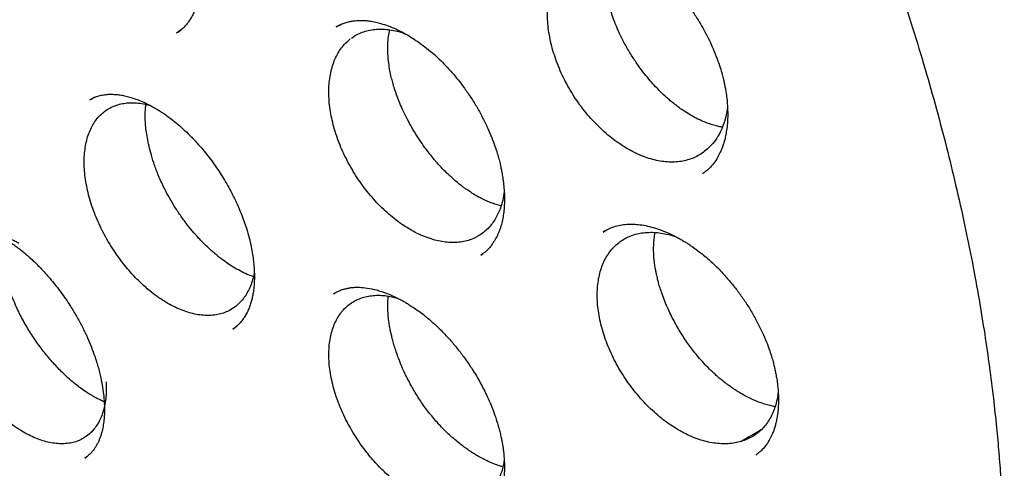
# Model space of a CAD drawing. Header units: millimetres. Extents: x 8 to 722, y 12 to 896.
# Tile 22 of 56: x 657.49 to 668.28, y 369.37 to 374.29. Entities that reach past the tile are written whole.
import ezdxf

# ---------------------------------------------------------------- set-up
doc = ezdxf.new("R2010")
doc.units = ezdxf.units.MM

msp = doc.modelspace()

# ---------------------------------------------------------------- linework, layer by layer
at = {"color": 7, "linetype": 'Continuous', "lineweight": 30}
for p, q in [((661.001, 374.23), (660.957, 374.207)), ((658.311, 373.437), (658.256, 373.409)), ((663.912, 371.976), (663.885, 371.961)), ((662.544, 371.707), (662.562, 371.72)), ((660.935, 371.287), (660.927, 371.283)), ((658.203, 369.485), (658.223, 369.5)), ((665.561, 369.521), (665.558, 369.519))]:
    msp.add_line(p, q, dxfattribs=at)
for points, knots in [([(650.809, 389.938), (650.818, 389.939), (650.838, 389.941), (650.884, 389.946), (650.946, 389.951), (651.024, 389.956), (651.116, 389.961), (651.217, 389.965), (651.339, 389.967), (651.483, 389.967), (651.652, 389.964), (651.836, 389.956), (652.035, 389.942), (652.234, 389.923), (652.428, 389.899), (652.618, 389.872), (652.818, 389.839), (653.027, 389.799), (653.238, 389.753), (653.443, 389.704), (653.636, 389.653), (653.814, 389.603), (653.978, 389.553), (654.126, 389.506), (654.259, 389.462), (654.377, 389.421), (654.48, 389.384), (654.567, 389.352), (654.639, 389.325), (654.697, 389.303), (654.745, 389.284), (654.788, 389.267), (654.836, 389.248), (654.894, 389.225), (654.966, 389.196), (655.053, 389.159), (655.157, 389.115), (655.277, 389.062), (655.412, 389.001), (655.563, 388.931), (655.728, 388.851), (655.909, 388.761), (656.105, 388.659), (656.315, 388.546), (656.534, 388.424), (656.779, 388.281), (657.044, 388.12), (657.329, 387.939), (657.649, 387.726), (658.005, 387.478), (658.392, 387.192), (658.77, 386.899), (659.137, 386.599), (659.494, 386.294), (659.834, 385.99), (660.158, 385.69), (660.465, 385.393), (660.766, 385.092), (661.067, 384.78), (661.363, 384.461), (661.656, 384.135), (661.946, 383.802), (662.24, 383.451), (662.538, 383.083), (662.839, 382.696), (663.142, 382.292), (663.439, 381.881), (663.727, 381.466), (664.008, 381.046), (664.288, 380.611), (664.566, 380.16), (664.842, 379.694), (665.101, 379.237), (665.343, 378.791), (665.569, 378.357), (665.79, 377.914), (666.007, 377.46), (666.217, 376.999), (666.416, 376.54), (666.603, 376.087), (666.784, 375.623), (666.959, 375.15), (667.126, 374.669), (667.278, 374.202), (667.416, 373.75), (667.54, 373.312), (667.651, 372.89), (667.754, 372.467), (667.849, 372.045), (667.934, 371.627), (668.007, 371.228), (668.069, 370.848), (668.121, 370.487), (668.164, 370.146), (668.198, 369.832), (668.224, 369.545), (668.244, 369.281), (668.259, 369.034), (668.27, 368.8), (668.278, 368.577), (668.284, 368.296), (668.284, 367.958), (668.274, 367.567), (668.254, 367.188), (668.232, 366.907), (668.214, 366.717), (668.203, 366.613), (668.191, 366.51), (668.179, 366.412), (668.168, 366.323), (668.158, 366.251), (668.15, 366.196), (668.144, 366.155), (668.138, 366.117), (668.132, 366.073), (668.123, 366.016), (668.111, 365.945), (668.097, 365.86), (668.08, 365.762), (668.059, 365.651), (668.035, 365.529), (667.999, 365.358), (667.949, 365.14), (667.884, 364.887), (667.814, 364.639), (667.738, 364.397), (667.654, 364.152), (667.573, 363.936), (667.496, 363.747), (667.427, 363.586), (667.354, 363.426), (667.277, 363.268), (667.201, 363.118), (667.127, 362.982), (667.057, 362.86), (666.993, 362.751), (666.934, 362.656), (666.88, 362.573), (666.833, 362.502), (666.793, 362.443), (666.76, 362.395), (666.74, 362.367), (666.732, 362.355)], [0, 0, 0, 0, 0.001573, 0.0036, 0.006096, 0.009065, 0.012545, 0.016324, 0.020403, 0.026074, 0.032238, 0.038895, 0.046045, 0.053687, 0.060039, 0.066694, 0.073654, 0.080919, 0.08839, 0.095455, 0.102007, 0.108047, 0.113574, 0.118588, 0.123014, 0.126945, 0.130381, 0.133323, 0.135698, 0.13761, 0.139087, 0.140479, 0.141886, 0.143856, 0.146239, 0.149049, 0.152534, 0.156509, 0.160975, 0.165932, 0.171379, 0.177317, 0.183747, 0.190667, 0.19799, 0.205293, 0.214745, 0.224069, 0.233266, 0.246341, 0.25915, 0.271691, 0.283966, 0.295973, 0.307713, 0.318537, 0.329123, 0.339476, 0.349977, 0.360866, 0.371103, 0.38166, 0.392538, 0.403737, 0.415257, 0.427097, 0.439259, 0.450688, 0.462388, 0.474356, 0.486594, 0.499101, 0.511877, 0.522979, 0.534276, 0.545768, 0.557456, 0.569333, 0.581104, 0.592608, 0.603845, 0.61636, 0.628526, 0.640343, 0.651812, 0.662931, 0.673702, 0.684123, 0.695382, 0.706202, 0.716585, 0.726531, 0.736039, 0.74511, 0.753743, 0.761273, 0.768436, 0.775231, 0.781658, 0.787793, 0.793861, 0.80531, 0.816578, 0.827667, 0.838575, 0.841741, 0.844891, 0.848026, 0.851131, 0.853912, 0.856256, 0.85779, 0.859054, 0.860077, 0.861386, 0.863175, 0.865445, 0.86811, 0.871229, 0.874801, 0.878815, 0.883019, 0.891541, 0.900414, 0.908633, 0.917132, 0.925909, 0.934966, 0.940997, 0.947146, 0.953412, 0.959793, 0.965937, 0.97161, 0.97681, 0.981537, 0.985793, 0.989577, 0.992889, 0.99573, 0.9981, 1, 1, 1, 1]), ([(651.077, 389.735), (651.065, 389.733), (651.038, 389.731), (650.994, 389.726), (650.941, 389.719), (650.88, 389.712), (650.811, 389.702), (650.733, 389.691), (650.646, 389.678), (650.552, 389.662), (650.449, 389.643), (650.279, 389.609), (650.046, 389.555), (649.738, 389.465), (649.42, 389.353), (649.095, 389.215), (648.853, 389.093), (648.688, 389.001), (648.597, 388.948), (648.512, 388.897), (648.437, 388.849), (648.37, 388.805), (648.311, 388.766), (648.264, 388.733), (648.226, 388.707), (648.198, 388.686), (648.174, 388.669), (648.155, 388.655), (648.138, 388.643), (648.12, 388.629), (648.094, 388.61), (648.058, 388.583), (648.011, 388.546), (647.956, 388.502), (647.894, 388.452), (647.829, 388.397), (647.764, 388.341), (647.66, 388.247), (647.516, 388.112), (647.335, 387.925), (647.154, 387.72), (646.974, 387.498), (646.798, 387.259), (646.628, 387.004), (646.479, 386.757), (646.349, 386.522), (646.236, 386.302), (646.145, 386.108), (646.075, 385.949), (646.026, 385.833), (645.984, 385.731), (645.953, 385.649), (645.929, 385.586), (645.911, 385.54), (645.897, 385.502), (645.886, 385.472), (645.877, 385.445), (645.866, 385.415), (645.852, 385.375), (645.833, 385.322), (645.811, 385.256), (645.785, 385.176), (645.756, 385.085), (645.726, 384.987), (645.697, 384.888), (645.669, 384.79), (645.642, 384.691), (645.604, 384.546), (645.558, 384.354), (645.506, 384.115), (645.458, 383.872), (645.415, 383.619), (645.378, 383.373), (645.348, 383.138), (645.323, 382.915), (645.305, 382.715), (645.292, 382.543), (645.282, 382.406), (645.275, 382.278), (645.269, 382.163), (645.265, 382.06), (645.262, 381.97), (645.26, 381.893), (645.258, 381.831), (645.257, 381.783), (645.257, 381.746), (645.256, 381.705), (645.255, 381.65), (645.255, 381.575), (645.255, 381.485), (645.255, 381.38), (645.256, 381.261), (645.259, 381.126), (645.264, 380.94), (645.274, 380.699), (645.292, 380.402), (645.316, 380.087), (645.348, 379.753), (645.388, 379.401), (645.438, 379.029), (645.496, 378.653), (645.562, 378.275), (645.636, 377.895), (645.72, 377.5), (645.815, 377.09), (645.922, 376.667), (646.041, 376.233), (646.172, 375.787), (646.317, 375.327), (646.469, 374.879), (646.625, 374.444), (646.783, 374.026), (646.95, 373.606), (647.125, 373.189), (647.305, 372.778), (647.502, 372.348), (647.716, 371.902), (647.948, 371.441), (648.186, 370.989), (648.44, 370.527), (648.711, 370.056), (649, 369.578), (649.292, 369.113), (649.589, 368.662), (649.89, 368.224), (650.192, 367.801), (650.497, 367.391), (650.818, 366.978), (651.154, 366.562), (651.505, 366.145), (651.855, 365.747), (652.204, 365.368), (652.551, 365.006), (652.895, 364.661), (653.254, 364.317), (653.63, 363.973), (654.026, 363.628), (654.425, 363.298), (654.828, 362.981), (655.234, 362.68), (655.621, 362.408), (655.989, 362.165), (656.323, 361.956), (656.562, 361.814), (656.704, 361.732), (656.761, 361.7), (656.81, 361.673), (656.854, 361.648), (656.903, 361.621), (656.968, 361.585), (657.049, 361.541), (657.141, 361.492), (657.241, 361.44), (657.364, 361.377), (657.512, 361.303), (657.688, 361.218), (657.873, 361.132), (658.086, 361.038), (658.321, 360.939), (658.574, 360.839), (658.821, 360.749), (659.063, 360.666), (659.299, 360.591), (659.529, 360.525), (659.727, 360.472), (659.891, 360.432), (660.017, 360.403), (660.129, 360.379), (660.227, 360.359), (660.312, 360.342), (660.386, 360.329), (660.452, 360.317), (660.519, 360.306), (660.594, 360.294), (660.683, 360.28), (660.784, 360.266), (660.899, 360.252), (661.025, 360.238), (661.163, 360.225), (661.311, 360.213), (661.472, 360.204), (661.687, 360.197), (661.954, 360.197), (662.267, 360.211), (662.579, 360.239), (662.835, 360.275), (663.036, 360.31), (663.183, 360.34), (663.33, 360.373), (663.476, 360.411), (663.621, 360.451), (663.75, 360.492), (663.861, 360.529), (663.951, 360.56), (664.029, 360.59), (664.097, 360.616), (664.154, 360.639), (664.204, 360.66), (664.249, 360.679), (664.293, 360.698), (664.337, 360.717), (664.386, 360.74), (664.441, 360.765), (664.504, 360.796), (664.575, 360.831), (664.654, 360.872), (664.744, 360.92), (664.844, 360.977), (664.955, 361.043), (665.074, 361.118), (665.201, 361.202), (665.334, 361.297), (665.463, 361.394), (665.585, 361.492), (665.696, 361.586), (665.802, 361.68), (665.901, 361.773), (665.994, 361.864), (666.09, 361.961), (666.188, 362.065), (666.286, 362.175), (666.374, 362.278), (666.454, 362.375), (666.524, 362.464), (666.587, 362.546), (666.641, 362.62), (666.675, 362.667), (666.69, 362.689)], [0, 0, 0, 0, 0.000752, 0.001803, 0.003155, 0.004705, 0.006524, 0.008613, 0.010973, 0.013603, 0.016503, 0.019608, 0.028176, 0.03674, 0.046927, 0.057106, 0.067278, 0.070447, 0.073565, 0.076428, 0.079017, 0.081329, 0.083367, 0.085128, 0.086319, 0.08734, 0.088191, 0.088872, 0.089387, 0.089985, 0.090799, 0.092149, 0.09385, 0.095902, 0.098255, 0.10067, 0.103117, 0.105595, 0.112571, 0.119786, 0.127375, 0.135195, 0.143211, 0.151423, 0.15983, 0.16612, 0.172514, 0.179009, 0.182599, 0.185773, 0.188534, 0.19088, 0.192323, 0.193547, 0.194554, 0.195342, 0.195924, 0.196651, 0.197699, 0.199067, 0.200756, 0.20281, 0.205196, 0.207699, 0.210172, 0.212616, 0.215031, 0.217417, 0.223254, 0.228908, 0.23445, 0.240246, 0.246347, 0.251091, 0.256005, 0.261089, 0.264164, 0.267173, 0.2699, 0.27234, 0.274535, 0.276431, 0.278028, 0.279328, 0.280331, 0.281052, 0.281632, 0.282895, 0.284456, 0.286315, 0.288472, 0.290927, 0.29368, 0.296683, 0.302309, 0.308247, 0.314499, 0.321063, 0.327941, 0.335132, 0.342636, 0.349585, 0.356783, 0.364229, 0.371923, 0.379866, 0.387909, 0.396191, 0.404713, 0.413475, 0.421097, 0.428892, 0.436738, 0.444507, 0.452198, 0.459811, 0.468684, 0.47745, 0.486107, 0.494657, 0.504242, 0.513688, 0.522995, 0.532163, 0.541192, 0.550082, 0.558833, 0.567445, 0.577117, 0.586609, 0.595919, 0.605047, 0.613995, 0.622761, 0.631346, 0.641138, 0.650862, 0.660608, 0.670378, 0.680172, 0.689989, 0.698254, 0.706536, 0.713839, 0.715275, 0.716711, 0.717918, 0.718712, 0.719863, 0.721419, 0.723382, 0.725646, 0.728023, 0.73051, 0.734445, 0.738626, 0.743054, 0.747727, 0.753912, 0.759995, 0.765964, 0.771819, 0.777561, 0.783189, 0.788679, 0.792141, 0.795262, 0.798041, 0.80048, 0.802578, 0.804392, 0.806031, 0.807524, 0.809428, 0.811664, 0.814232, 0.817132, 0.820364, 0.823862, 0.82768, 0.831819, 0.836274, 0.844499, 0.852848, 0.861323, 0.869923, 0.874053, 0.878212, 0.882399, 0.886614, 0.890857, 0.895065, 0.898071, 0.900766, 0.903148, 0.905219, 0.906978, 0.908424, 0.909816, 0.911176, 0.912554, 0.914028, 0.915786, 0.917798, 0.920093, 0.92267, 0.92553, 0.928935, 0.932669, 0.936733, 0.941127, 0.94585, 0.950902, 0.955103, 0.959326, 0.963364, 0.967216, 0.970882, 0.974363, 0.978733, 0.98277, 0.986474, 0.989845, 0.992883, 0.995588, 0.99796, 1, 1, 1, 1]), ([(657.716, 376.699), (657.72, 376.701), (657.728, 376.706), (657.754, 376.72), (657.791, 376.734), (657.84, 376.747), (657.888, 376.754), (657.931, 376.756), (657.969, 376.756), (658.005, 376.753), (658.041, 376.749), (658.081, 376.742), (658.125, 376.732), (658.177, 376.717), (658.238, 376.695), (658.307, 376.666), (658.375, 376.632), (658.435, 376.598), (658.481, 376.568), (658.518, 376.544), (658.55, 376.521), (658.584, 376.496), (658.628, 376.461), (658.683, 376.415), (658.747, 376.356), (658.821, 376.282), (658.901, 376.193), (658.981, 376.094), (659.057, 375.989), (659.138, 375.865), (659.219, 375.724), (659.287, 375.581), (659.337, 375.46), (659.373, 375.36), (659.4, 375.27), (659.42, 375.193), (659.435, 375.13), (659.445, 375.077), (659.453, 375.033), (659.459, 374.993), (659.464, 374.95), (659.469, 374.9), (659.473, 374.842), (659.475, 374.778), (659.473, 374.708), (659.468, 374.631), (659.457, 374.556), (659.441, 374.486), (659.424, 374.43), (659.405, 374.382), (659.385, 374.337), (659.36, 374.294), (659.331, 374.252), (659.298, 374.213), (659.257, 374.173), (659.224, 374.151), (659.206, 374.14)], [0, 0, 0, 0, 0.011833, 0.026533, 0.044287, 0.064461, 0.082838, 0.098749, 0.112181, 0.123732, 0.136895, 0.150177, 0.164762, 0.181687, 0.200973, 0.222637, 0.245543, 0.262754, 0.276883, 0.287912, 0.29583, 0.305634, 0.318757, 0.335208, 0.354991, 0.378114, 0.404596, 0.432604, 0.459907, 0.486493, 0.525003, 0.561887, 0.58559, 0.608544, 0.630469, 0.647238, 0.661867, 0.674371, 0.684761, 0.693169, 0.703169, 0.716385, 0.730572, 0.747191, 0.766225, 0.786475, 0.811157, 0.83307, 0.852236, 0.868771, 0.886014, 0.905307, 0.922405, 0.943889, 0.969756, 1, 1, 1, 1]), ([(663.372, 375.089), (663.39, 375.1), (663.425, 375.12), (663.488, 375.145), (663.573, 375.165), (663.675, 375.174), (663.787, 375.165), (663.899, 375.14), (664.008, 375.104), (664.111, 375.059), (664.203, 375.01), (664.285, 374.96), (664.358, 374.909), (664.431, 374.854), (664.511, 374.786), (664.601, 374.701), (664.686, 374.61), (664.764, 374.516), (664.833, 374.425), (664.896, 374.332), (664.953, 374.241), (665.003, 374.152), (665.05, 374.061), (665.095, 373.962), (665.135, 373.862), (665.167, 373.768), (665.189, 373.693), (665.204, 373.635), (665.213, 373.592), (665.222, 373.551), (665.23, 373.503), (665.24, 373.439), (665.248, 373.361), (665.252, 373.27), (665.25, 373.179), (665.242, 373.097), (665.231, 373.03), (665.219, 372.976), (665.206, 372.928), (665.19, 372.881), (665.168, 372.831), (665.139, 372.773), (665.098, 372.712), (665.052, 372.66), (665.008, 372.622), (664.984, 372.606), (664.973, 372.598)], [0, 0, 0, 0, 0.028754, 0.056487, 0.083266, 0.12175, 0.158206, 0.192466, 0.224568, 0.254383, 0.281021, 0.304302, 0.324203, 0.344046, 0.367482, 0.394536, 0.425256, 0.447793, 0.471976, 0.497797, 0.518234, 0.539576, 0.561812, 0.583534, 0.60915, 0.630958, 0.648977, 0.661415, 0.671083, 0.679128, 0.690603, 0.706099, 0.725597, 0.748895, 0.775114, 0.797949, 0.817421, 0.833634, 0.848722, 0.863628, 0.880807, 0.902409, 0.928309, 0.955061, 0.978901, 1, 1, 1, 1]), ([(665.037, 372.88), (665.02, 372.864), (664.985, 372.834), (664.927, 372.796), (664.863, 372.766), (664.794, 372.744), (664.723, 372.731), (664.648, 372.726), (664.57, 372.729), (664.49, 372.74), (664.408, 372.76), (664.326, 372.788), (664.243, 372.823), (664.159, 372.867), (664.077, 372.918), (663.997, 372.975), (663.917, 373.039), (663.84, 373.11), (663.767, 373.186), (663.697, 373.266), (663.63, 373.352), (663.568, 373.442), (663.512, 373.535), (663.46, 373.63), (663.414, 373.727), (663.375, 373.826), (663.341, 373.925), (663.314, 374.023), (663.294, 374.122), (663.28, 374.218), (663.274, 374.312), (663.275, 374.403), (663.282, 374.491), (663.297, 374.574), (663.318, 374.653), (663.346, 374.726), (663.381, 374.794), (663.422, 374.855), (663.469, 374.909), (663.521, 374.956), (663.579, 374.996), (663.641, 375.027), (663.708, 375.051), (663.778, 375.067), (663.853, 375.074), (663.93, 375.073), (664.01, 375.064), (664.09, 375.046), (664.159, 375.025), (664.2, 375.008), (664.214, 375.002)], [0, 0, 0, 0, 0.020761, 0.041522, 0.062807, 0.08425, 0.105014, 0.126035, 0.147057, 0.168499, 0.189336, 0.210172, 0.231307, 0.252749, 0.273585, 0.294422, 0.315556, 0.336998, 0.357781, 0.37871, 0.399806, 0.421248, 0.442031, 0.463043, 0.484055, 0.505498, 0.52628, 0.547293, 0.568305, 0.589747, 0.61053, 0.631542, 0.652555, 0.673997, 0.69478, 0.715792, 0.736804, 0.758246, 0.779029, 0.800042, 0.821054, 0.842496, 0.863279, 0.884207, 0.905304, 0.926746, 0.947582, 0.968419, 0.989553, 1, 1, 1, 1]), ([(665.192, 373.109), (665.187, 373.11), (665.166, 373.114), (665.126, 373.123), (665.068, 373.14), (664.999, 373.164), (664.924, 373.198), (664.848, 373.238), (664.78, 373.28), (664.725, 373.318), (664.68, 373.352), (664.64, 373.383), (664.601, 373.417), (664.558, 373.455), (664.511, 373.5), (664.458, 373.555), (664.399, 373.62), (664.336, 373.696), (664.27, 373.784), (664.202, 373.884), (664.135, 373.996), (664.076, 374.11), (664.028, 374.217), (663.993, 374.309), (663.968, 374.385), (663.952, 374.443), (663.942, 374.483), (663.935, 374.512), (663.929, 374.543), (663.921, 374.586), (663.911, 374.647), (663.904, 374.72), (663.899, 374.804), (663.901, 374.889), (663.909, 374.969), (663.918, 375.029), (663.926, 375.061), (663.929, 375.072)], [0, 0, 0, 0, 0.0082013, 0.0330413, 0.062087, 0.0953832, 0.1329934, 0.1712971, 0.20382, 0.2302734, 0.2506529, 0.2688425, 0.2882176, 0.3088317, 0.3323716, 0.359669, 0.3907276, 0.4255445, 0.4641071, 0.5063918, 0.5523651, 0.5998776, 0.6416503, 0.6771129, 0.7062972, 0.7292027, 0.7435559, 0.7534607, 0.7634716, 0.780197, 0.8049425, 0.8369644, 0.8703702, 0.9121141, 0.9495041, 0.9827205, 1, 1, 1, 1]), ([(660.959, 374.208), (660.975, 374.217), (661.007, 374.235), (661.055, 374.253), (661.1, 374.266), (661.141, 374.273), (661.185, 374.278), (661.234, 374.28), (661.288, 374.277), (661.345, 374.269), (661.411, 374.256), (661.488, 374.234), (661.57, 374.204), (661.648, 374.169), (661.722, 374.13), (661.795, 374.086), (661.872, 374.034), (661.952, 373.974), (662.038, 373.902), (662.131, 373.814), (662.218, 373.72), (662.297, 373.626), (662.367, 373.534), (662.437, 373.433), (662.505, 373.323), (662.567, 373.209), (662.621, 373.098), (662.664, 372.996), (662.698, 372.905), (662.724, 372.826), (662.743, 372.758), (662.757, 372.702), (662.768, 372.652), (662.778, 372.598), (662.788, 372.535), (662.797, 372.46), (662.803, 372.378), (662.804, 372.295), (662.799, 372.216), (662.791, 372.144), (662.778, 372.077), (662.763, 372.023), (662.749, 371.979), (662.736, 371.946), (662.722, 371.917), (662.709, 371.892), (662.695, 371.867), (662.678, 371.84), (662.655, 371.808), (662.626, 371.774), (662.589, 371.738), (662.559, 371.717), (662.543, 371.706)], [0, 0, 0, 0, 0.025545, 0.0481, 0.067668, 0.084238, 0.097797, 0.116901, 0.135096, 0.152638, 0.174943, 0.199033, 0.224471, 0.247771, 0.268162, 0.289819, 0.311549, 0.334783, 0.359788, 0.387881, 0.419258, 0.442016, 0.466248, 0.491956, 0.519144, 0.547409, 0.573703, 0.597406, 0.618494, 0.636878, 0.652579, 0.66562, 0.676254, 0.688591, 0.704102, 0.722762, 0.744515, 0.76703, 0.788883, 0.810085, 0.830654, 0.850481, 0.86401, 0.87612, 0.88682, 0.896682, 0.906066, 0.918608, 0.934287, 0.953084, 0.974987, 1, 1, 1, 1]), ([(659.207, 374.141), (659.224, 374.152), (659.244, 374.164), (659.26, 374.177), (659.261, 374.178)], [0, 0, 0, 0, 0.894792, 1, 1, 1, 1]), ([(661.125, 374.084), (661.139, 374.094), (661.171, 374.117), (661.227, 374.144), (661.292, 374.166), (661.361, 374.18), (661.434, 374.185), (661.508, 374.182), (661.586, 374.17), (661.656, 374.155), (661.7, 374.138), (661.717, 374.131)], [0, 0, 0, 0, 0.091641, 0.21033, 0.329019, 0.450083, 0.567318, 0.685372, 0.804697, 0.925761, 1, 1, 1, 1]), ([(662.765, 372.248), (662.742, 372.254), (662.703, 372.264), (662.645, 372.285), (662.593, 372.307), (662.541, 372.333), (662.487, 372.362), (662.437, 372.393), (662.393, 372.423), (662.358, 372.448), (662.324, 372.473), (662.284, 372.505), (662.226, 372.555), (662.152, 372.625), (662.064, 372.718), (661.974, 372.826), (661.896, 372.933), (661.83, 373.035), (661.775, 373.127), (661.725, 373.22), (661.683, 373.308), (661.649, 373.388), (661.62, 373.464), (661.597, 373.533), (661.578, 373.598), (661.561, 373.662), (661.546, 373.733), (661.533, 373.818), (661.524, 373.913), (661.524, 374.011), (661.53, 374.099), (661.54, 374.152), (661.544, 374.176)], [0, 0, 0, 0, 0.038294, 0.063843, 0.090671, 0.118603, 0.14426, 0.172979, 0.195225, 0.210994, 0.226599, 0.246713, 0.271344, 0.315642, 0.363785, 0.415128, 0.469648, 0.50774, 0.547189, 0.586423, 0.622195, 0.654415, 0.683101, 0.712882, 0.73763, 0.762167, 0.791505, 0.825548, 0.870463, 0.916034, 0.961526, 1, 1, 1, 1]), ([(662.5, 371.908), (662.48, 371.898), (662.44, 371.879), (662.374, 371.859), (662.304, 371.847), (662.231, 371.844), (662.156, 371.849), (662.078, 371.862), (661.998, 371.884), (661.903, 371.918), (661.795, 371.971), (661.687, 372.038), (661.594, 372.107), (661.516, 372.172), (661.441, 372.243), (661.368, 372.32), (661.299, 372.402), (661.234, 372.488), (661.173, 372.578), (661.117, 372.671), (661.065, 372.767), (661.02, 372.864), (660.98, 372.962), (660.946, 373.061), (660.919, 373.16), (660.898, 373.257), (660.884, 373.352), (660.877, 373.446), (660.877, 373.536), (660.883, 373.622), (660.897, 373.704), (660.917, 373.782), (660.943, 373.853), (660.976, 373.919), (661.015, 373.978), (661.06, 374.031), (661.095, 374.061), (661.113, 374.076)], [0, 0, 0, 0, 0.027385, 0.05511, 0.082835, 0.111115, 0.1385, 0.166076, 0.19395, 0.222229, 0.263631, 0.305033, 0.333312, 0.360697, 0.388274, 0.416147, 0.444427, 0.471812, 0.499389, 0.527262, 0.555542, 0.582927, 0.610652, 0.638377, 0.666656, 0.694041, 0.721766, 0.749491, 0.777771, 0.805156, 0.832881, 0.860606, 0.888885, 0.916271, 0.943995, 0.97172, 1, 1, 1, 1]), ([(658.257, 373.41), (658.261, 373.412), (658.27, 373.418), (658.296, 373.432), (658.332, 373.447), (658.38, 373.46), (658.426, 373.467), (658.469, 373.47), (658.506, 373.47), (658.544, 373.468), (658.587, 373.463), (658.638, 373.454), (658.696, 373.439), (658.761, 373.418), (658.829, 373.391), (658.89, 373.362), (658.941, 373.336), (658.981, 373.313), (659.018, 373.29), (659.058, 373.265), (659.103, 373.234), (659.153, 373.197), (659.212, 373.15), (659.28, 373.091), (659.356, 373.018), (659.449, 372.92), (659.553, 372.796), (659.662, 372.646), (659.759, 372.489), (659.845, 372.328), (659.917, 372.165), (659.969, 372.02), (660.004, 371.899), (660.026, 371.803), (660.041, 371.718), (660.051, 371.646), (660.057, 371.587), (660.059, 371.542), (660.061, 371.507), (660.061, 371.474), (660.061, 371.436), (660.058, 371.389), (660.054, 371.336), (660.046, 371.283), (660.036, 371.233), (660.023, 371.185), (660.008, 371.139), (659.988, 371.091), (659.964, 371.046), (659.937, 371.005), (659.907, 370.967), (659.869, 370.928), (659.839, 370.907), (659.823, 370.896)], [0, 0, 0, 0, 0.01267, 0.02792, 0.045911, 0.066067, 0.084424, 0.100333, 0.113778, 0.125454, 0.141849, 0.159489, 0.178654, 0.19945, 0.221693, 0.241684, 0.255886, 0.267362, 0.277443, 0.289035, 0.30224, 0.317059, 0.333492, 0.354708, 0.378133, 0.403662, 0.442556, 0.481218, 0.519634, 0.557804, 0.59576, 0.633305, 0.658037, 0.681118, 0.70148, 0.719147, 0.734134, 0.746453, 0.753948, 0.761887, 0.772549, 0.785926, 0.802005, 0.818964, 0.834946, 0.849958, 0.86852, 0.88734, 0.907177, 0.924174, 0.945312, 0.97059, 1, 1, 1, 1]), ([(659.794, 371.105), (659.775, 371.096), (659.737, 371.077), (659.674, 371.058), (659.606, 371.048), (659.536, 371.045), (659.463, 371.051), (659.388, 371.065), (659.31, 371.088), (659.232, 371.118), (659.152, 371.156), (659.074, 371.201), (658.994, 371.254), (658.903, 371.324), (658.799, 371.417), (658.703, 371.519), (658.623, 371.615), (658.561, 371.698), (658.5, 371.787), (658.444, 371.881), (658.392, 371.976), (658.346, 372.073), (658.306, 372.171), (658.271, 372.27), (658.243, 372.368), (658.221, 372.465), (658.205, 372.559), (658.196, 372.652), (658.194, 372.742), (658.198, 372.827), (658.209, 372.908), (658.226, 372.985), (658.251, 373.056), (658.281, 373.121), (658.317, 373.179), (658.359, 373.231), (658.407, 373.275), (658.46, 373.312), (658.517, 373.34), (658.58, 373.361), (658.646, 373.374), (658.715, 373.379), (658.787, 373.375), (658.856, 373.364), (658.901, 373.351), (658.921, 373.346)], [0, 0, 0, 0, 0.022456, 0.045232, 0.068171, 0.091445, 0.114008, 0.136729, 0.159616, 0.18289, 0.205448, 0.228163, 0.251061, 0.274335, 0.308206, 0.34545, 0.365751, 0.388288, 0.410983, 0.433922, 0.457196, 0.479753, 0.502469, 0.525367, 0.548641, 0.571203, 0.593924, 0.616812, 0.640086, 0.662648, 0.685369, 0.708257, 0.731531, 0.754093, 0.776814, 0.799702, 0.822976, 0.845538, 0.868259, 0.891147, 0.914421, 0.936983, 0.959704, 0.982592, 1, 1, 1, 1]), ([(660.049, 371.473), (660.034, 371.478), (659.993, 371.492), (659.925, 371.523), (659.85, 371.564), (659.779, 371.608), (659.708, 371.659), (659.63, 371.72), (659.542, 371.799), (659.457, 371.885), (659.379, 371.973), (659.309, 372.06), (659.24, 372.156), (659.174, 372.256), (659.116, 372.357), (659.058, 372.469), (659.004, 372.589), (658.958, 372.714), (658.924, 372.825), (658.9, 372.924), (658.883, 373.012), (658.872, 373.092), (658.865, 373.168), (658.864, 373.243), (658.865, 373.307), (658.87, 373.345), (658.872, 373.359)], [0, 0, 0, 0, 0.0270053, 0.072024, 0.1133854, 0.1505826, 0.1864709, 0.2284162, 0.2767773, 0.3315701, 0.3716965, 0.4147074, 0.460622, 0.5070515, 0.5511896, 0.5930255, 0.6511208, 0.7037087, 0.750861, 0.7926128, 0.8305734, 0.8667932, 0.9013671, 0.9374868, 0.9768252, 1, 1, 1, 1]), ([(665.248, 373.335), (665.248, 373.334), (665.245, 373.294), (665.23, 373.223), (665.201, 373.121), (665.158, 373.029), (665.105, 372.946), (665.06, 372.902), (665.037, 372.88)], [0, 0, 0, 0, 0.005676, 0.200401, 0.394558, 0.596173, 0.798445, 1, 1, 1, 1]), ([(662.8, 372.406), (662.795, 372.374), (662.786, 372.305), (662.759, 372.221), (662.729, 372.15), (662.707, 372.113), (662.696, 372.095)], [0, 0, 0, 0, 0.2733846, 0.5823362, 0.7911721, 1, 1, 1, 1]), ([(656.629, 371.993), (656.643, 372.001), (656.668, 372.015), (656.71, 372.03), (656.75, 372.04), (656.796, 372.046), (656.841, 372.048), (656.888, 372.046), (656.935, 372.04), (656.984, 372.03), (657.037, 372.017), (657.092, 371.999), (657.143, 371.979), (657.187, 371.96), (657.223, 371.942), (657.267, 371.919), (657.326, 371.886), (657.406, 371.834), (657.499, 371.767), (657.599, 371.683), (657.703, 371.582), (657.81, 371.466), (657.917, 371.334), (658.01, 371.203), (658.088, 371.079), (658.15, 370.968), (658.206, 370.858), (658.254, 370.751), (658.293, 370.65), (658.331, 370.541), (658.363, 370.426), (658.389, 370.311), (658.405, 370.208), (658.414, 370.121), (658.417, 370.046), (658.417, 369.98), (658.413, 369.913), (658.405, 369.846), (658.393, 369.788), (658.38, 369.741), (658.368, 369.704), (658.354, 369.671), (658.339, 369.64), (658.322, 369.61), (658.302, 369.579), (658.276, 369.546), (658.243, 369.513), (658.216, 369.494), (658.202, 369.484)], [0, 0, 0, 0, 0.026658, 0.04975, 0.069268, 0.0855, 0.105125, 0.123007, 0.1407, 0.157374, 0.175465, 0.19449, 0.211191, 0.224948, 0.235736, 0.245215, 0.265067, 0.289158, 0.317179, 0.347373, 0.379474, 0.413508, 0.449487, 0.487414, 0.513792, 0.54078, 0.566809, 0.591626, 0.615119, 0.637262, 0.667997, 0.69581, 0.720734, 0.744134, 0.762672, 0.781048, 0.800172, 0.821577, 0.845159, 0.859787, 0.873835, 0.887317, 0.900524, 0.913769, 0.93036, 0.950269, 0.973481, 1, 1, 1, 1]), ([(662.696, 372.095), (662.683, 372.076), (662.658, 372.037), (662.611, 371.987), (662.56, 371.943), (662.522, 371.921), (662.503, 371.91)], [0, 0, 0, 0, 0.249762, 0.499523, 0.7556, 1, 1, 1, 1]), ([(663.887, 371.961), (663.904, 371.972), (663.938, 371.993), (663.999, 372.019), (664.07, 372.037), (664.144, 372.047), (664.216, 372.048), (664.291, 372.042), (664.372, 372.028), (664.459, 372.004), (664.544, 371.974), (664.622, 371.941), (664.685, 371.909), (664.734, 371.882), (664.774, 371.858), (664.815, 371.833), (664.863, 371.8), (664.922, 371.758), (665.002, 371.696), (665.101, 371.609), (665.202, 371.506), (665.289, 371.405), (665.364, 371.31), (665.437, 371.207), (665.507, 371.098), (665.572, 370.982), (665.629, 370.867), (665.676, 370.759), (665.71, 370.666), (665.735, 370.59), (665.751, 370.53), (665.762, 370.485), (665.771, 370.446), (665.78, 370.402), (665.79, 370.346), (665.8, 370.275), (665.807, 370.188), (665.808, 370.099), (665.804, 370.016), (665.796, 369.949), (665.785, 369.893), (665.774, 369.845), (665.76, 369.799), (665.741, 369.748), (665.713, 369.691), (665.676, 369.63), (665.632, 369.578), (665.591, 369.54), (665.569, 369.525), (665.559, 369.517)], [0, 0, 0, 0, 0.029139, 0.057093, 0.083921, 0.109467, 0.133575, 0.156477, 0.183244, 0.209311, 0.23465, 0.257285, 0.276108, 0.288864, 0.298971, 0.309698, 0.323318, 0.339835, 0.359257, 0.392119, 0.427099, 0.451591, 0.477016, 0.503364, 0.530617, 0.558751, 0.587148, 0.612546, 0.63447, 0.652938, 0.666025, 0.676586, 0.684689, 0.694429, 0.708276, 0.726211, 0.748212, 0.774483, 0.797498, 0.817279, 0.833921, 0.849327, 0.864331, 0.881506, 0.903096, 0.928973, 0.95563, 0.979247, 1, 1, 1, 1]), ([(658.187, 369.702), (658.169, 369.692), (658.133, 369.673), (658.073, 369.654), (658.009, 369.643), (657.941, 369.64), (657.87, 369.645), (657.798, 369.658), (657.722, 369.68), (657.645, 369.709), (657.568, 369.747), (657.49, 369.791), (657.412, 369.843), (657.334, 369.902), (657.259, 369.967), (657.185, 370.038), (657.113, 370.114), (657.044, 370.196), (656.978, 370.281), (656.917, 370.37), (656.859, 370.463), (656.806, 370.558), (656.758, 370.654), (656.716, 370.751), (656.679, 370.849), (656.643, 370.963), (656.611, 371.095), (656.593, 371.219), (656.587, 371.323), (656.588, 371.405), (656.596, 371.486), (656.61, 371.562), (656.631, 371.633), (656.658, 371.698), (656.691, 371.757), (656.73, 371.809), (656.774, 371.853), (656.824, 371.89), (656.878, 371.92), (656.937, 371.941), (657, 371.954), (657.067, 371.959), (657.137, 371.956), (657.209, 371.945), (657.284, 371.925), (657.361, 371.897), (657.425, 371.869), (657.465, 371.847), (657.478, 371.839)], [0, 0, 0, 0, 0.021125, 0.0423966, 0.0641308, 0.0860249, 0.1072504, 0.1286246, 0.1501558, 0.1720498, 0.1932753, 0.2146496, 0.2361807, 0.2580748, 0.2793002, 0.3006745, 0.3222056, 0.3440997, 0.3653204, 0.3866898, 0.4082305, 0.4301246, 0.4513453, 0.4727147, 0.4942555, 0.5161496, 0.5480129, 0.5830494, 0.6021472, 0.6233487, 0.6446985, 0.666278, 0.6881721, 0.7093928, 0.7307622, 0.7523029, 0.774197, 0.7954225, 0.8167968, 0.8383279, 0.860222, 0.8814474, 0.9028217, 0.9243528, 0.9462469, 0.9674724, 0.9888466, 1, 1, 1, 1]), ([(665.396, 369.667), (665.373, 369.661), (665.328, 369.649), (665.256, 369.64), (665.179, 369.64), (665.1, 369.648), (665.019, 369.663), (664.937, 369.687), (664.854, 369.719), (664.77, 369.759), (664.687, 369.806), (664.605, 369.859), (664.524, 369.92), (664.444, 369.988), (664.368, 370.06), (664.295, 370.138), (664.226, 370.221), (664.16, 370.308), (664.1, 370.398), (664.044, 370.49), (663.994, 370.586), (663.949, 370.683), (663.911, 370.781), (663.879, 370.878), (663.854, 370.976), (663.835, 371.072), (663.824, 371.166), (663.819, 371.257), (663.822, 371.345), (663.831, 371.43), (663.848, 371.509), (663.871, 371.584), (663.901, 371.653), (663.937, 371.716), (663.98, 371.773), (664.028, 371.822), (664.083, 371.865), (664.142, 371.9), (664.206, 371.927), (664.274, 371.945), (664.347, 371.956), (664.422, 371.959), (664.5, 371.953), (664.58, 371.939), (664.642, 371.924), (664.678, 371.911), (664.686, 371.908)], [0, 0, 0, 0, 0.022782, 0.045565, 0.068923, 0.092454, 0.11524, 0.138308, 0.161377, 0.184907, 0.207773, 0.230639, 0.253831, 0.277361, 0.300227, 0.323092, 0.346285, 0.369815, 0.392622, 0.415588, 0.438739, 0.462269, 0.485075, 0.508134, 0.531192, 0.554723, 0.577529, 0.600588, 0.623646, 0.647176, 0.669983, 0.693041, 0.7161, 0.73963, 0.762437, 0.785495, 0.808553, 0.832084, 0.85489, 0.877949, 0.901007, 0.924537, 0.947344, 0.97031, 0.993461, 1, 1, 1, 1]), ([(665.77, 370.047), (665.77, 370.047), (665.752, 370.049), (665.713, 370.059), (665.651, 370.076), (665.587, 370.099), (665.523, 370.126), (665.464, 370.155), (665.409, 370.184), (665.363, 370.212), (665.328, 370.235), (665.301, 370.252), (665.279, 370.268), (665.256, 370.284), (665.229, 370.305), (665.195, 370.331), (665.157, 370.363), (665.108, 370.405), (665.051, 370.459), (664.988, 370.524), (664.915, 370.607), (664.834, 370.71), (664.749, 370.835), (664.669, 370.97), (664.607, 371.094), (664.562, 371.199), (664.532, 371.279), (664.51, 371.346), (664.494, 371.399), (664.484, 371.44), (664.476, 371.47), (664.47, 371.499), (664.463, 371.534), (664.454, 371.579), (664.445, 371.646), (664.438, 371.727), (664.438, 371.814), (664.445, 371.888), (664.451, 371.934), (664.456, 371.954), (664.456, 371.955)], [0, 0, 0, 0, 0.000433, 0.028637, 0.060147, 0.094998, 0.123356, 0.153349, 0.180233, 0.202297, 0.219504, 0.23182, 0.240544, 0.251269, 0.264639, 0.280666, 0.299369, 0.320775, 0.352767, 0.385753, 0.419455, 0.47139, 0.52504, 0.580404, 0.637448, 0.674179, 0.705776, 0.732203, 0.75348, 0.769622, 0.780753, 0.790611, 0.804966, 0.823799, 0.84709, 0.89016, 0.93019, 0.966417, 0.998903, 1, 1, 1, 1]), ([(658.414, 370.1), (658.4, 370.107), (658.373, 370.119), (658.338, 370.136), (658.305, 370.154), (658.268, 370.176), (658.219, 370.206), (658.159, 370.247), (658.089, 370.301), (658.004, 370.374), (657.907, 370.468), (657.806, 370.581), (657.709, 370.703), (657.619, 370.833), (657.536, 370.97), (657.471, 371.096), (657.422, 371.208), (657.384, 371.303), (657.352, 371.399), (657.325, 371.493), (657.304, 371.58), (657.29, 371.656), (657.282, 371.719), (657.277, 371.77), (657.274, 371.817), (657.272, 371.864), (657.273, 371.897), (657.273, 371.915)], [0, 0, 0, 0, 0.027218, 0.048751, 0.063683, 0.085761, 0.11398, 0.148395, 0.188886, 0.235411, 0.298316, 0.361534, 0.425053, 0.488904, 0.553141, 0.617771, 0.660892, 0.704027, 0.745836, 0.791432, 0.832044, 0.867694, 0.898401, 0.924177, 0.944465, 0.970318, 1, 1, 1, 1]), ([(660.06, 371.524), (660.056, 371.501), (660.047, 371.453), (660.025, 371.385), (659.996, 371.319), (659.961, 371.258), (659.917, 371.201), (659.862, 371.147), (659.817, 371.119), (659.794, 371.105)], [0, 0, 0, 0, 0.11703, 0.251183, 0.386277, 0.522362, 0.660741, 0.829429, 1, 1, 1, 1]), ([(660.929, 371.283), (660.941, 371.291), (660.964, 371.305), (660.997, 371.32), (661.024, 371.33), (661.044, 371.336), (661.06, 371.34), (661.074, 371.344), (661.088, 371.346), (661.103, 371.349), (661.128, 371.353), (661.164, 371.356), (661.223, 371.356), (661.301, 371.349), (661.383, 371.331), (661.456, 371.31), (661.514, 371.289), (661.573, 371.264), (661.628, 371.238), (661.676, 371.213), (661.719, 371.189), (661.76, 371.163), (661.806, 371.134), (661.858, 371.098), (661.916, 371.055), (661.982, 371.001), (662.058, 370.934), (662.141, 370.851), (662.225, 370.759), (662.306, 370.661), (662.381, 370.561), (662.46, 370.444), (662.539, 370.311), (662.606, 370.178), (662.656, 370.066), (662.692, 369.973), (662.719, 369.891), (662.74, 369.82), (662.755, 369.762), (662.766, 369.712), (662.775, 369.671), (662.781, 369.634), (662.788, 369.595), (662.794, 369.545), (662.8, 369.482), (662.804, 369.406), (662.802, 369.312), (662.792, 369.213), (662.771, 369.116), (662.742, 369.035), (662.711, 368.972), (662.678, 368.922), (662.649, 368.886), (662.613, 368.85), (662.586, 368.831), (662.572, 368.82)], [0, 0, 0, 0, 0.021768, 0.039523, 0.053248, 0.061648, 0.067305, 0.072441, 0.077898, 0.083676, 0.089776, 0.105436, 0.122908, 0.152583, 0.185105, 0.202413, 0.220424, 0.238876, 0.255031, 0.269763, 0.280826, 0.292335, 0.305517, 0.32037, 0.336897, 0.355099, 0.378455, 0.404109, 0.431453, 0.45828, 0.484391, 0.509781, 0.546493, 0.581575, 0.604076, 0.625798, 0.646436, 0.662194, 0.676013, 0.687904, 0.697878, 0.70603, 0.715312, 0.727151, 0.744174, 0.764629, 0.788029, 0.822043, 0.853611, 0.882991, 0.913493, 0.929932, 0.949624, 0.972981, 1, 1, 1, 1]), ([(662.437, 368.983), (662.416, 368.977), (662.373, 368.965), (662.303, 368.957), (662.23, 368.957), (662.154, 368.965), (662.076, 368.981), (661.996, 369.005), (661.915, 369.037), (661.834, 369.077), (661.752, 369.124), (661.672, 369.178), (661.592, 369.239), (661.502, 369.317), (661.399, 369.419), (661.305, 369.529), (661.23, 369.63), (661.171, 369.716), (661.116, 369.809), (661.064, 369.904), (661.019, 370.001), (660.979, 370.098), (660.946, 370.195), (660.919, 370.292), (660.898, 370.388), (660.884, 370.482), (660.877, 370.572), (660.877, 370.661), (660.884, 370.745), (660.897, 370.824), (660.917, 370.898), (660.944, 370.967), (660.977, 371.03), (661.017, 371.086), (661.061, 371.135), (661.112, 371.177), (661.168, 371.211), (661.229, 371.238), (661.294, 371.256), (661.363, 371.267), (661.435, 371.269), (661.511, 371.263), (661.576, 371.252), (661.617, 371.24), (661.632, 371.236)], [0, 0, 0, 0, 0.023095, 0.04652, 0.070112, 0.094048, 0.117248, 0.14061, 0.16416, 0.188096, 0.211295, 0.234658, 0.258208, 0.282143, 0.316978, 0.355283, 0.376161, 0.39934, 0.422681, 0.446273, 0.470209, 0.493409, 0.516771, 0.540321, 0.564257, 0.587462, 0.61083, 0.634369, 0.658305, 0.68151, 0.704878, 0.728417, 0.752353, 0.775558, 0.798925, 0.822465, 0.846401, 0.869606, 0.892973, 0.916512, 0.940448, 0.963648, 0.987011, 1, 1, 1, 1]), ([(662.784, 369.389), (662.773, 369.392), (662.741, 369.401), (662.685, 369.422), (662.617, 369.451), (662.552, 369.484), (662.498, 369.515), (662.458, 369.539), (662.427, 369.56), (662.397, 369.58), (662.359, 369.607), (662.314, 369.642), (662.259, 369.686), (662.186, 369.75), (662.099, 369.836), (662.004, 369.945), (661.915, 370.061), (661.833, 370.185), (661.76, 370.313), (661.702, 370.43), (661.659, 370.53), (661.629, 370.609), (661.605, 370.68), (661.586, 370.742), (661.572, 370.794), (661.562, 370.839), (661.552, 370.882), (661.543, 370.93), (661.534, 370.99), (661.527, 371.059), (661.523, 371.131), (661.524, 371.199), (661.528, 371.24), (661.529, 371.258)], [0, 0, 0, 0, 0.01879, 0.053265, 0.091436, 0.126973, 0.155055, 0.175625, 0.18897, 0.20333, 0.222318, 0.245942, 0.274212, 0.307147, 0.36115, 0.415687, 0.470389, 0.52525, 0.58036, 0.635742, 0.672271, 0.705543, 0.735148, 0.761083, 0.783353, 0.801961, 0.817997, 0.838837, 0.865834, 0.898932, 0.934831, 0.969766, 1, 1, 1, 1]), ([(659.824, 370.897), (659.839, 370.907), (659.856, 370.919), (659.87, 370.93), (659.871, 370.931)], [0, 0, 0, 0, 0.935818, 1, 1, 1, 1]), ([(658.435, 370.319), (658.435, 370.313), (658.438, 370.278), (658.437, 370.216), (658.432, 370.133), (658.419, 370.055), (658.4, 369.983), (658.375, 369.917), (658.343, 369.856), (658.302, 369.798), (658.251, 369.744), (658.209, 369.716), (658.187, 369.702)], [0, 0, 0, 0, 0.019013, 0.121416, 0.22492, 0.329933, 0.431716, 0.534212, 0.637531, 0.742544, 0.870557, 1, 1, 1, 1]), ([(665.804, 370.206), (665.801, 370.18), (665.793, 370.126), (665.773, 370.051), (665.747, 369.981), (665.715, 369.917), (665.677, 369.859), (665.633, 369.806), (665.582, 369.76), (665.526, 369.721), (665.464, 369.689), (665.419, 369.674), (665.396, 369.667)], [0, 0, 0, 0, 0.095199, 0.199165, 0.295768, 0.39397, 0.492172, 0.592014, 0.692101, 0.792901, 0.896031, 1, 1, 1, 1]), ([(665.396, 369.667), (665.47, 369.71), (665.545, 369.754), (665.621, 369.798), (665.623, 369.799)], [0, 0, 0, 0, 0.977036, 1, 1, 1, 1]), ([(662.8, 369.475), (662.798, 369.455), (662.791, 369.398), (662.766, 369.313), (662.726, 369.222), (662.675, 369.145), (662.615, 369.08), (662.553, 369.035), (662.494, 369.003), (662.456, 368.99), (662.437, 368.983)], [0, 0, 0, 0, 0.077604, 0.227936, 0.377738, 0.520634, 0.663963, 0.806843, 0.903423, 1, 1, 1, 1])]:
    msp.add_open_spline(points, degree=3, knots=knots, dxfattribs=at)

doc.saveas('drawing.dxf')
